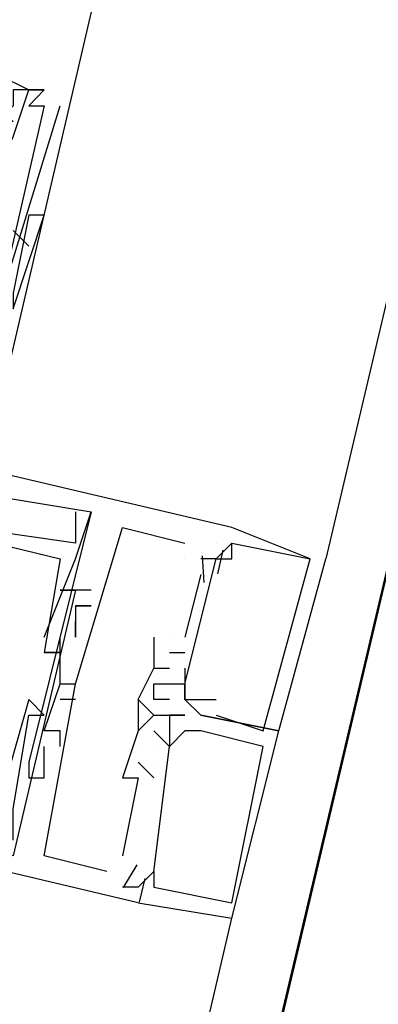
# Model space of a CAD drawing. Header units: feet. Extents: x -79 to 198, y -22 to 181.
# Tile 161 of 256: x 119.792 to 120.098, y 83.398 to 84.238. Entities that reach past the tile are written whole.
import ezdxf

# ---------------------------------------------------------------- set-up
doc = ezdxf.new("R2010")
doc.units = ezdxf.units.FT
doc.layers.add('A-LINEA', color=7, linetype='CONTINUOUS')

msp = doc.modelspace()

# ---------------------------------------------------------------- linework, layer by layer
at = {"layer": 'A-LINEA'}
for p, q in [((121.84, 91.1111), (114.56, 60.2978)), ((121.7067, 90.7911), (120.0533, 83.7778)), ((119.8533, 84.2444), (119.76, 83.8444)), ((119.8133, 84.1778), (119.7867, 84.1778)), ((119.8, 84.1778), (119.8, 84.1778)), ((119.8133, 84.1778), (119.8133, 84.1778)), ((119.8133, 84.1778), (119.8133, 84.1778)), ((119.8, 84.1644), (119.8, 84.1644)), ((119.8133, 84.1644), (119.8133, 84.1644)), ((119.8133, 84.1644), (119.8133, 84.1644)), ((119.8267, 84.1644), (119.8267, 84.1644)), ((119.8, 84.0711), (119.7867, 84.0044)), ((119.8, 84.0711), (119.7867, 84.0044)), ((119.7867, 84.0578), (119.8, 84.0444)), ((119.84, 83.8178), (119.84, 83.8178)), ((119.84, 83.8178), (119.84, 83.8178)), ((119.84, 83.8178), (119.84, 83.8178)), ((119.8533, 83.8178), (119.8533, 83.8178)), ((119.8533, 83.8178), (119.8533, 83.8178)), ((119.8533, 83.8178), (119.8533, 83.8178)), ((119.8533, 83.8178), (119.8533, 83.8178)), ((119.8533, 83.8178), (119.8533, 83.8178)), ((119.8533, 83.8178), (119.8533, 83.8178)), ((119.88, 83.8044), (119.88, 83.8044)), ((119.88, 83.8044), (119.88, 83.8044)), ((119.88, 83.8044), (119.88, 83.8044)), ((119.9733, 83.8044), (119.9733, 83.8044)), ((119.9733, 83.8044), (119.9733, 83.8044)), ((119.9733, 83.8044), (119.9733, 83.8044)), ((119.9733, 83.8044), (119.9733, 83.8044)), ((119.9733, 83.8044), (119.9733, 83.8044)), ((119.9733, 83.8044), (119.9733, 83.8044)), ((119.84, 83.7911), (119.84, 83.7911)), ((119.84, 83.7911), (119.84, 83.7911)), ((119.84, 83.7911), (119.84, 83.7911)), ((119.9333, 83.7911), (119.9333, 83.7911)), ((119.9333, 83.7911), (119.9333, 83.7911)), ((119.9333, 83.7911), (119.9333, 83.7911)), ((119.96, 83.7911), (119.96, 83.7911)), ((119.96, 83.7911), (119.96, 83.7911)), ((119.96, 83.7911), (119.96, 83.7911)), ((119.96, 83.7911), (119.96, 83.7911)), ((119.96, 83.7911), (119.96, 83.7911)), ((119.96, 83.7911), (119.96, 83.7911)), ((119.9733, 83.7911), (119.9733, 83.7911)), ((119.9733, 83.7911), (119.9733, 83.7911)), ((119.9733, 83.7911), (119.9733, 83.7911)), ((119.9733, 83.7911), (119.9733, 83.7911)), ((119.9733, 83.7911), (119.9733, 83.7911)), ((119.9733, 83.7911), (119.9733, 83.7911)), ((119.9733, 83.7911), (119.9733, 83.7911)), ((119.9733, 83.7911), (119.9733, 83.7911)), ((119.9733, 83.7911), (119.9733, 83.7911)), ((119.9733, 83.7911), (119.9733, 83.7911)), ((119.9733, 83.7911), (119.9733, 83.7911)), ((119.9733, 83.7911), (119.9733, 83.7911)), ((119.9657, 83.7851), (119.9609, 83.7651)), ((119.9657, 83.7851), (119.9609, 83.7651)), ((119.9657, 83.7851), (119.9609, 83.7651)), ((119.8267, 83.7778), (119.8267, 83.7778)), ((119.8267, 83.7778), (119.8267, 83.7778)), ((119.8267, 83.7778), (119.8267, 83.7778)), ((119.84, 83.7778), (119.84, 83.7778)), ((119.84, 83.7778), (119.84, 83.7778)), ((119.84, 83.7778), (119.84, 83.7778)), ((119.9333, 83.7778), (119.9333, 83.7778)), ((119.9333, 83.7778), (119.9333, 83.7778)), ((119.9333, 83.7778), (119.9333, 83.7778)), ((119.9467, 83.7778), (119.9467, 83.7778)), ((119.9467, 83.7778), (119.9467, 83.7778)), ((119.9467, 83.7778), (119.9467, 83.7778)), ((119.9467, 83.7778), (119.9467, 83.7778)), ((119.9467, 83.7778), (119.9467, 83.7778)), ((119.9467, 83.7778), (119.9467, 83.7778)), ((119.9479, 83.7803), (119.9495, 83.7576)), ((119.9479, 83.7803), (119.9495, 83.7576)), ((119.9479, 83.7803), (119.9495, 83.7576)), ((119.96, 83.7778), (119.96, 83.7778)), ((119.96, 83.7778), (119.96, 83.7778)), ((119.96, 83.7778), (119.96, 83.7778)), ((119.96, 83.7778), (119.96, 83.7778)), ((119.96, 83.7778), (119.96, 83.7778)), ((119.96, 83.7778), (119.96, 83.7778)), ((119.9733, 83.7778), (119.9733, 83.7778)), ((119.9733, 83.7778), (119.9733, 83.7778)), ((119.9733, 83.7778), (119.9733, 83.7778)), ((120.04, 83.7778), (120.04, 83.7778)), ((120.04, 83.7778), (120.04, 83.7778)), ((120.04, 83.7778), (120.04, 83.7778)), ((120.04, 83.7778), (120.04, 83.7778)), ((120.04, 83.7778), (120.04, 83.7778)), ((120.04, 83.7778), (120.04, 83.7778)), ((120.0533, 83.7778), (120.0533, 83.7778)), ((120.0533, 83.7778), (120.0533, 83.7778)), ((120.0533, 83.7778), (120.0533, 83.7778)), ((119.9467, 83.7644), (119.9333, 83.7111)), ((119.9467, 83.7644), (119.9333, 83.7111)), ((119.9467, 83.7644), (119.9333, 83.7111)), ((119.9467, 83.7644), (119.9467, 83.7644)), ((119.9467, 83.7644), (119.9467, 83.7644)), ((119.9467, 83.7644), (119.9467, 83.7644)), ((119.8267, 83.7511), (119.8267, 83.7511)), ((119.8267, 83.7511), (119.8267, 83.7511)), ((119.8267, 83.7511), (119.8267, 83.7511)), ((119.84, 83.7511), (119.84, 83.7511)), ((119.84, 83.7511), (119.84, 83.7511)), ((119.84, 83.7511), (119.84, 83.7511)), ((119.8533, 83.7511), (119.8533, 83.7511)), ((119.8533, 83.7511), (119.8533, 83.7511)), ((119.8533, 83.7511), (119.8533, 83.7511)), ((119.84, 83.7378), (119.84, 83.7378)), ((119.84, 83.7378), (119.84, 83.7378)), ((119.84, 83.7378), (119.84, 83.7378)), ((119.84, 83.7378), (119.84, 83.7378)), ((119.84, 83.7378), (119.84, 83.7378)), ((119.84, 83.7378), (119.84, 83.7378)), ((119.84, 83.7378), (119.84, 83.7378)), ((119.84, 83.7378), (119.84, 83.7378)), ((119.84, 83.7378), (119.84, 83.7378)), ((119.8533, 83.7378), (119.8533, 83.7378)), ((119.8533, 83.7378), (119.8533, 83.7378)), ((119.8533, 83.7378), (119.8533, 83.7378)), ((119.8533, 83.7378), (119.8533, 83.7378)), ((119.8533, 83.7378), (119.8533, 83.7378)), ((119.8533, 83.7378), (119.8533, 83.7378)), ((119.8533, 83.7378), (119.8533, 83.7378)), ((119.8533, 83.7378), (119.8533, 83.7378)), ((119.8533, 83.7378), (119.8533, 83.7378)), ((119.84, 83.7244), (119.84, 83.7244)), ((119.84, 83.7244), (119.84, 83.7244)), ((119.84, 83.7244), (119.84, 83.7244)), ((119.8133, 83.7111), (119.8133, 83.7111)), ((119.8133, 83.7111), (119.8133, 83.7111)), ((119.8133, 83.7111), (119.8133, 83.7111)), ((119.8267, 83.6711), (119.8267, 83.7111)), ((119.8267, 83.7111), (119.8267, 83.7111)), ((119.8267, 83.6711), (119.8267, 83.7111)), ((119.8267, 83.7111), (119.8267, 83.7111)), ((119.8267, 83.6711), (119.8267, 83.7111)), ((119.8267, 83.7111), (119.8267, 83.7111)), ((119.84, 83.7111), (119.84, 83.7111)), ((119.84, 83.7111), (119.84, 83.7111)), ((119.84, 83.7111), (119.84, 83.7111)), ((119.84, 83.7111), (119.84, 83.7111)), ((119.84, 83.7111), (119.84, 83.7111)), ((119.84, 83.7111), (119.84, 83.7111)), ((119.9067, 83.7111), (119.9067, 83.7111)), ((119.9067, 83.7111), (119.9067, 83.7111)), ((119.9067, 83.7111), (119.9067, 83.7111)), ((119.92, 83.7111), (119.92, 83.7111)), ((119.92, 83.7111), (119.92, 83.7111)), ((119.92, 83.7111), (119.92, 83.7111)), ((119.92, 83.7111), (119.92, 83.7111)), ((119.92, 83.7111), (119.92, 83.7111)), ((119.92, 83.7111), (119.92, 83.7111)), ((119.9333, 83.7111), (119.9333, 83.7111)), ((119.9333, 83.7111), (119.9333, 83.7111)), ((119.9333, 83.7111), (119.9333, 83.7111)), ((119.8133, 83.6978), (119.8133, 83.6978)), ((119.8133, 83.6978), (119.8133, 83.6978)), ((119.8133, 83.6978), (119.8133, 83.6978)), ((119.8133, 83.6978), (119.8133, 83.6978)), ((119.8133, 83.6978), (119.8133, 83.6978)), ((119.8133, 83.6978), (119.8133, 83.6978)), ((119.8267, 83.6978), (119.8267, 83.6978)), ((119.8267, 83.6978), (119.8267, 83.6978)), ((119.8267, 83.6978), (119.8267, 83.6978)), ((119.92, 83.6978), (119.9333, 83.6978)), ((119.92, 83.6978), (119.92, 83.6978)), ((119.92, 83.6978), (119.9333, 83.6978)), ((119.92, 83.6978), (119.92, 83.6978)), ((119.92, 83.6978), (119.9333, 83.6978)), ((119.92, 83.6978), (119.92, 83.6978)), ((119.9333, 83.6978), (119.9333, 83.6978)), ((119.9333, 83.6978), (119.9333, 83.6978)), ((119.9333, 83.6978), (119.9333, 83.6978)), ((119.9067, 83.6844), (119.9067, 83.6844)), ((119.9067, 83.6844), (119.9067, 83.6844)), ((119.9067, 83.6844), (119.9067, 83.6844)), ((119.9067, 83.6844), (119.9067, 83.6844)), ((119.9067, 83.6844), (119.9067, 83.6844)), ((119.9067, 83.6844), (119.9067, 83.6844)), ((119.92, 83.6844), (119.92, 83.6844)), ((119.92, 83.6844), (119.92, 83.6844)), ((119.92, 83.6844), (119.92, 83.6844)), ((119.92, 83.6844), (119.92, 83.6844)), ((119.92, 83.6844), (119.92, 83.6844)), ((119.92, 83.6844), (119.92, 83.6844)), ((119.9333, 83.6844), (119.9333, 83.6844)), ((119.9333, 83.6844), (119.9333, 83.6844)), ((119.9333, 83.6844), (119.9333, 83.6844)), ((119.8267, 83.6711), (119.8267, 83.6711)), ((119.8267, 83.6711), (119.8267, 83.6711)), ((119.8267, 83.6711), (119.8267, 83.6711)), ((119.8267, 83.6711), (119.8267, 83.6711)), ((119.8267, 83.6711), (119.8267, 83.6711)), ((119.8267, 83.6711), (119.8267, 83.6711)), ((119.84, 83.6711), (119.84, 83.6711)), ((119.84, 83.6711), (119.84, 83.6711)), ((119.84, 83.6711), (119.84, 83.6711)), ((119.84, 83.6711), (119.84, 83.6711)), ((119.84, 83.6711), (119.84, 83.6711)), ((119.84, 83.6711), (119.84, 83.6711)), ((119.9067, 83.6711), (119.9067, 83.6711)), ((119.9067, 83.6711), (119.9067, 83.6711)), ((119.9067, 83.6711), (119.9067, 83.6711)), ((119.92, 83.6711), (119.92, 83.6711)), ((119.92, 83.6711), (119.92, 83.6711)), ((119.92, 83.6711), (119.92, 83.6711)), ((119.92, 83.6711), (119.92, 83.6711)), ((119.92, 83.6711), (119.92, 83.6711)), ((119.92, 83.6711), (119.92, 83.6711)), ((119.9333, 83.6711), (119.9333, 83.6711)), ((119.9333, 83.6711), (119.9333, 83.6711)), ((119.9333, 83.6711), (119.9333, 83.6711)), ((119.9333, 83.6711), (119.9333, 83.6711)), ((119.9333, 83.6711), (119.9333, 83.6711)), ((119.9333, 83.6711), (119.9333, 83.6711)), ((119.9333, 83.6711), (119.9333, 83.6711)), ((119.9333, 83.6711), (119.9333, 83.6711)), ((119.9333, 83.6711), (119.9333, 83.6711)), ((119.8, 83.6578), (119.8, 83.6578)), ((119.8, 83.6578), (119.8, 83.6578)), ((119.8, 83.6578), (119.8, 83.6578)), ((119.84, 83.6578), (119.8267, 83.6578)), ((119.8267, 83.6578), (119.8267, 83.6578)), ((119.84, 83.6578), (119.8267, 83.6578)), ((119.8267, 83.6578), (119.8267, 83.6578)), ((119.84, 83.6578), (119.8267, 83.6578)), ((119.8267, 83.6578), (119.8267, 83.6578)), ((119.84, 83.6578), (119.84, 83.6578)), ((119.84, 83.6578), (119.84, 83.6578)), ((119.84, 83.6578), (119.84, 83.6578)), ((119.8933, 83.6578), (119.8933, 83.6578)), ((119.8933, 83.6578), (119.8933, 83.6578)), ((119.8933, 83.6578), (119.8933, 83.6578)), ((119.8933, 83.6578), (119.8933, 83.6578)), ((119.8933, 83.6578), (119.8933, 83.6578)), ((119.8933, 83.6578), (119.8933, 83.6578)), ((119.9067, 83.6578), (119.9067, 83.6578)), ((119.9067, 83.6578), (119.9067, 83.6578)), ((119.9067, 83.6578), (119.9067, 83.6578)), ((119.92, 83.6578), (119.92, 83.6578)), ((119.92, 83.6578), (119.92, 83.6578)), ((119.92, 83.6578), (119.92, 83.6578)), ((119.9333, 83.6578), (119.96, 83.6578)), ((119.9333, 83.6578), (119.9333, 83.6578)), ((119.9333, 83.6578), (119.9333, 83.6578)), ((119.9333, 83.6578), (119.9333, 83.6578)), ((119.9333, 83.6578), (119.96, 83.6578)), ((119.9333, 83.6578), (119.9333, 83.6578)), ((119.9333, 83.6578), (119.9333, 83.6578)), ((119.9333, 83.6578), (119.9333, 83.6578)), ((119.9333, 83.6578), (119.96, 83.6578)), ((119.9333, 83.6578), (119.9333, 83.6578)), ((119.9333, 83.6578), (119.9333, 83.6578)), ((119.9333, 83.6578), (119.9333, 83.6578)), ((119.96, 83.6578), (119.96, 83.6578)), ((119.96, 83.6578), (119.96, 83.6578)), ((119.96, 83.6578), (119.96, 83.6578)), ((119.8933, 83.4844), (119.2133, 83.6444)), ((119.8933, 83.4844), (119.2133, 83.6444)), ((119.8933, 83.4844), (119.2133, 83.6444)), ((119.8, 83.6444), (119.8, 83.6444)), ((119.8, 83.6444), (119.8, 83.6444)), ((119.8, 83.6444), (119.8, 83.6444)), ((119.8133, 83.6444), (119.8133, 83.6444)), ((119.8133, 83.6444), (119.8133, 83.6444)), ((119.8133, 83.6444), (119.8133, 83.6444)), ((119.9067, 83.6444), (119.9067, 83.6444)), ((119.9067, 83.6444), (119.9067, 83.6444)), ((119.9067, 83.6444), (119.9067, 83.6444)), ((119.9067, 83.6444), (119.9067, 83.6444)), ((119.9067, 83.6444), (119.9067, 83.6444)), ((119.9067, 83.6444), (119.9067, 83.6444)), ((119.9067, 83.6444), (119.9067, 83.6444)), ((119.9067, 83.6444), (119.9067, 83.6444)), ((119.9067, 83.6444), (119.9067, 83.6444)), ((119.92, 83.6444), (119.9333, 83.6444)), ((119.92, 83.6444), (119.92, 83.6444)), ((119.92, 83.6444), (119.9333, 83.6444)), ((119.92, 83.6444), (119.92, 83.6444)), ((119.92, 83.6444), (119.9333, 83.6444)), ((119.92, 83.6444), (119.92, 83.6444)), ((119.9333, 83.6444), (119.92, 83.6444)), ((119.92, 83.6444), (119.92, 83.6444)), ((119.92, 83.6444), (119.92, 83.6444)), ((119.9333, 83.6444), (119.92, 83.6444)), ((119.92, 83.6444), (119.92, 83.6444)), ((119.92, 83.6444), (119.92, 83.6444)), ((119.9333, 83.6444), (119.92, 83.6444)), ((119.92, 83.6444), (119.92, 83.6444)), ((119.92, 83.6444), (119.92, 83.6444)), ((119.9333, 83.6444), (119.9333, 83.6444)), ((119.9333, 83.6444), (119.9333, 83.6444)), ((119.9333, 83.6444), (119.9333, 83.6444)), ((119.9333, 83.6444), (119.9333, 83.6444)), ((119.9333, 83.6444), (119.9333, 83.6444)), ((119.9333, 83.6444), (119.9333, 83.6444)), ((119.9467, 83.6444), (119.9467, 83.6444)), ((119.9467, 83.6444), (119.9467, 83.6444)), ((119.9467, 83.6444), (119.9467, 83.6444)), ((119.9467, 83.6444), (119.9467, 83.6444)), ((119.9467, 83.6444), (119.9467, 83.6444)), ((119.9467, 83.6444), (119.9467, 83.6444)), ((119.96, 83.6444), (119.96, 83.6444)), ((119.96, 83.6444), (119.96, 83.6444)), ((119.96, 83.6444), (119.96, 83.6444)), ((120.0133, 83.6444), (120.0133, 83.6444)), ((119.8133, 83.6311), (119.8133, 83.6311)), ((119.8133, 83.6311), (119.8133, 83.6311)), ((119.8133, 83.6311), (119.8133, 83.6311)), ((119.8267, 83.6311), (119.8267, 83.6311)), ((119.8267, 83.6311), (119.8267, 83.6311)), ((119.8267, 83.6311), (119.8267, 83.6311)), ((119.8933, 83.6311), (119.88, 83.5911)), ((119.8933, 83.6311), (119.88, 83.5911)), ((119.8933, 83.6311), (119.88, 83.5911)), ((119.8933, 83.6311), (119.8933, 83.6311)), ((119.8933, 83.6311), (119.8933, 83.6311)), ((119.8933, 83.6311), (119.8933, 83.6311)), ((119.8933, 83.6311), (119.8933, 83.6311)), ((119.8933, 83.6311), (119.8933, 83.6311)), ((119.8933, 83.6311), (119.8933, 83.6311)), ((119.8933, 83.6311), (119.8933, 83.6311)), ((119.8933, 83.6311), (119.8933, 83.6311)), ((119.8933, 83.6311), (119.8933, 83.6311)), ((119.8933, 83.6311), (119.8933, 83.6311)), ((119.8933, 83.6311), (119.8933, 83.6311)), ((119.8933, 83.6311), (119.8933, 83.6311)), ((119.9067, 83.6311), (119.9067, 83.6311)), ((119.9067, 83.6311), (119.9067, 83.6311)), ((119.9067, 83.6311), (119.9067, 83.6311)), ((119.92, 83.6311), (119.92, 83.6311)), ((119.92, 83.6311), (119.92, 83.6311)), ((119.92, 83.6311), (119.92, 83.6311)), ((119.9467, 83.6311), (119.9333, 83.6311)), ((119.9333, 83.6311), (119.9333, 83.6311)), ((119.9333, 83.6311), (119.9333, 83.6311)), ((119.9467, 83.6311), (119.9333, 83.6311)), ((119.9333, 83.6311), (119.9333, 83.6311)), ((119.9333, 83.6311), (119.9333, 83.6311)), ((119.9467, 83.6311), (119.9333, 83.6311)), ((119.9333, 83.6311), (119.9333, 83.6311)), ((119.9333, 83.6311), (119.9333, 83.6311)), ((119.9467, 83.6311), (119.9467, 83.6311)), ((119.9467, 83.6311), (119.9467, 83.6311)), ((119.9467, 83.6311), (119.9467, 83.6311)), ((119.9467, 83.6311), (119.9467, 83.6311)), ((119.9467, 83.6311), (119.9467, 83.6311)), ((119.9467, 83.6311), (119.9467, 83.6311)), ((120, 83.6311), (120, 83.6311)), ((120, 83.6311), (120, 83.6311)), ((120, 83.6311), (120, 83.6311)), ((120.0133, 83.6311), (120.0133, 83.6311)), ((120.0133, 83.6311), (120.0133, 83.6311)), ((120.0133, 83.6311), (120.0133, 83.6311)), ((120.0133, 83.6311), (120.0133, 83.6311)), ((120.0133, 83.6311), (120.0133, 83.6311)), ((120.0133, 83.6311), (120.0133, 83.6311)), ((119.8133, 83.5911), (119.8133, 83.6178)), ((119.8133, 83.6178), (119.8133, 83.6178)), ((119.8133, 83.5911), (119.8133, 83.6178)), ((119.8133, 83.6178), (119.8133, 83.6178)), ((119.8133, 83.5911), (119.8133, 83.6178)), ((119.8133, 83.6178), (119.8133, 83.6178)), ((119.8267, 83.6178), (119.8267, 83.6178)), ((119.8267, 83.6178), (119.8267, 83.6178)), ((119.8267, 83.6178), (119.8267, 83.6178)), ((119.8933, 83.6178), (119.8933, 83.6178)), ((119.8933, 83.6178), (119.8933, 83.6178)), ((119.8933, 83.6178), (119.8933, 83.6178)), ((119.8933, 83.6178), (119.8933, 83.6178)), ((119.8933, 83.6178), (119.8933, 83.6178)), ((119.8933, 83.6178), (119.8933, 83.6178)), ((119.8933, 83.6178), (119.8933, 83.6178)), ((119.8933, 83.6178), (119.8933, 83.6178)), ((119.8933, 83.6178), (119.8933, 83.6178)), ((119.8933, 83.6178), (119.8933, 83.6178)), ((119.8933, 83.6178), (119.8933, 83.6178)), ((119.8933, 83.6178), (119.8933, 83.6178)), ((119.9067, 83.5111), (119.92, 83.6178)), ((119.9067, 83.6178), (119.9067, 83.6178)), ((119.9067, 83.6178), (119.9067, 83.6178)), ((119.9067, 83.6178), (119.9067, 83.6178)), ((119.9067, 83.6178), (119.9067, 83.6178)), ((119.9067, 83.5111), (119.92, 83.6178)), ((119.9067, 83.6178), (119.9067, 83.6178)), ((119.9067, 83.6178), (119.9067, 83.6178)), ((119.9067, 83.6178), (119.9067, 83.6178)), ((119.9067, 83.6178), (119.9067, 83.6178)), ((119.9067, 83.5111), (119.92, 83.6178)), ((119.9067, 83.6178), (119.9067, 83.6178)), ((119.9067, 83.6178), (119.9067, 83.6178)), ((119.9067, 83.6178), (119.9067, 83.6178)), ((119.9067, 83.6178), (119.9067, 83.6178)), ((119.92, 83.6178), (119.92, 83.6178)), ((119.92, 83.6178), (119.92, 83.6178)), ((119.92, 83.6178), (119.92, 83.6178)), ((119.92, 83.6178), (119.92, 83.6178)), ((119.92, 83.6178), (119.92, 83.6178)), ((119.92, 83.6178), (119.92, 83.6178)), ((120, 83.6178), (120, 83.6178)), ((120, 83.6178), (120, 83.6178)), ((120, 83.6178), (120, 83.6178)), ((120.0133, 83.6178), (120.0133, 83.6178)), ((119.8, 83.6044), (119.8, 83.6044)), ((119.8, 83.6044), (119.8, 83.6044)), ((119.8, 83.6044), (119.8, 83.6044)), ((119.8, 83.6044), (119.8, 83.6044)), ((119.8, 83.6044), (119.8, 83.6044)), ((119.8, 83.6044), (119.8, 83.6044)), ((119.8133, 83.6044), (119.8133, 83.6044)), ((119.8133, 83.6044), (119.8133, 83.6044)), ((119.8133, 83.6044), (119.8133, 83.6044)), ((119.9067, 83.5911), (119.8933, 83.6044)), ((119.8933, 83.6044), (119.8933, 83.6044)), ((119.9067, 83.5911), (119.8933, 83.6044)), ((119.8933, 83.6044), (119.8933, 83.6044)), ((119.9067, 83.5911), (119.8933, 83.6044)), ((119.8933, 83.6044), (119.8933, 83.6044)), ((119.9067, 83.6044), (119.9067, 83.6044)), ((119.9067, 83.6044), (119.9067, 83.6044)), ((119.9067, 83.6044), (119.9067, 83.6044)), ((119.9067, 83.6044), (119.9067, 83.6044)), ((119.9067, 83.6044), (119.9067, 83.6044)), ((119.9067, 83.6044), (119.9067, 83.6044)), ((119.8, 83.5911), (119.8, 83.5911)), ((119.8, 83.5911), (119.8, 83.5911)), ((119.8, 83.5911), (119.8, 83.5911)), ((119.8, 83.5911), (119.8, 83.5911)), ((119.8, 83.5911), (119.8, 83.5911)), ((119.8, 83.5911), (119.8, 83.5911)), ((119.8133, 83.5911), (119.8133, 83.5911)), ((119.8133, 83.5911), (119.8133, 83.5911)), ((119.8133, 83.5911), (119.8133, 83.5911)), ((119.8133, 83.5911), (119.8133, 83.5911)), ((119.8133, 83.5911), (119.8133, 83.5911)), ((119.8133, 83.5911), (119.8133, 83.5911)), ((119.88, 83.5911), (119.88, 83.5911)), ((119.88, 83.5911), (119.88, 83.5911)), ((119.88, 83.5911), (119.88, 83.5911)), ((119.88, 83.5911), (119.88, 83.5911)), ((119.88, 83.5911), (119.88, 83.5911)), ((119.88, 83.5911), (119.88, 83.5911)), ((119.8933, 83.5911), (119.8933, 83.5911)), ((119.8933, 83.5911), (119.8933, 83.5911)), ((119.8933, 83.5911), (119.8933, 83.5911)), ((119.8933, 83.5911), (119.8933, 83.5911)), ((119.8933, 83.5911), (119.8933, 83.5911)), ((119.8933, 83.5911), (119.8933, 83.5911)), ((119.9067, 83.5911), (119.9067, 83.5911)), ((119.9067, 83.5911), (119.9067, 83.5911)), ((119.9067, 83.5911), (119.9067, 83.5911)), ((119.8133, 83.5244), (119.8133, 83.5244)), ((119.8133, 83.5244), (119.8133, 83.5244)), ((119.8133, 83.5244), (119.8133, 83.5244)), ((119.88, 83.5244), (119.88, 83.5244)), ((119.88, 83.5244), (119.88, 83.5244)), ((119.88, 83.5244), (119.88, 83.5244)), ((119.8921, 83.5168), (119.8806, 83.4973)), ((119.8921, 83.5168), (119.8806, 83.4973)), ((119.8921, 83.5168), (119.8806, 83.4973)), ((119.8667, 83.5111), (119.8667, 83.5111)), ((119.8667, 83.5111), (119.8667, 83.5111)), ((119.8667, 83.5111), (119.8667, 83.5111)), ((119.8933, 83.5111), (119.8933, 83.5111)), ((119.8933, 83.5111), (119.8933, 83.5111)), ((119.8933, 83.5111), (119.8933, 83.5111)), ((119.8933, 83.5111), (119.8933, 83.5111)), ((119.8933, 83.5111), (119.8933, 83.5111)), ((119.8933, 83.5111), (119.8933, 83.5111)), ((119.899, 83.5051), (119.8943, 83.485)), ((119.899, 83.5051), (119.8943, 83.485)), ((119.899, 83.5051), (119.8943, 83.485)), ((119.9067, 83.5111), (119.9067, 83.5111)), ((119.9067, 83.5111), (119.9067, 83.5111)), ((119.9067, 83.5111), (119.9067, 83.5111)), ((119.9067, 83.5111), (119.9067, 83.5111)), ((119.9067, 83.5111), (119.9067, 83.5111)), ((119.9067, 83.5111), (119.9067, 83.5111)), ((119.8933, 83.4978), (119.88, 83.4978)), ((119.88, 83.4978), (119.88, 83.4978)), ((119.8933, 83.4978), (119.88, 83.4978)), ((119.88, 83.4978), (119.88, 83.4978)), ((119.8933, 83.4978), (119.88, 83.4978)), ((119.88, 83.4978), (119.88, 83.4978)), ((119.8933, 83.4978), (119.8933, 83.4978)), ((119.8933, 83.4978), (119.8933, 83.4978)), ((119.8933, 83.4978), (119.8933, 83.4978)), ((119.8933, 83.4978), (119.8933, 83.4978)), ((119.8933, 83.4978), (119.8933, 83.4978)), ((119.8933, 83.4978), (119.8933, 83.4978)), ((119.9067, 83.4978), (119.9067, 83.4978)), ((119.9067, 83.4978), (119.9067, 83.4978)), ((119.9067, 83.4978), (119.9067, 83.4978)), ((119.8933, 83.4844), (119.8933, 83.4844)), ((119.8933, 83.4844), (119.8933, 83.4844)), ((119.8933, 83.4844), (119.8933, 83.4844)), ((119.8933, 83.4844), (119.8933, 83.4844)), ((119.8933, 83.4844), (119.8933, 83.4844)), ((119.8933, 83.4844), (119.8933, 83.4844)), ((119.9733, 83.4844), (119.9733, 83.4844)), ((119.9733, 83.4844), (119.9733, 83.4844)), ((119.9733, 83.4844), (119.9733, 83.4844)), ((118.32, 76.4578), (119.9733, 83.4711)), ((119.9733, 83.4711), (119.9733, 83.4711)), ((119.9733, 83.4711), (119.9733, 83.4711)), ((119.9733, 83.4711), (119.9733, 83.4711))]:
    msp.add_line(p, q, dxfattribs=at)
for points in [[(135.8933, 108.7111), (131.36, 89.5511), (124.5867, 91.1511), (124.44, 90.4978), (121.84, 91.1111), (121.3333, 88.9644), (118.2, 75.6978), (129.9467, 72.9244)], [(119.7733, 84.1778), (119.7733, 84.1911), (119.8, 84.1778), (119.7867, 84.1778), (119.7867, 84.1644), (119.7733, 84.1511), (119.7867, 84.1511), (119.7733, 84.1511), (119.7733, 84.1378), (119.76, 84.1244), (119.72, 84.1244)], [(119.7733, 84.1111), (119.7867, 84.1378), (119.7867, 84.1378), (119.8, 84.1778), (119.8133, 84.1778), (119.8, 84.1644), (119.8133, 84.1644), (119.7733, 83.9911), (119.76, 84.0044), (119.76, 83.9644), (119.7467, 83.9644), (119.7333, 83.9644), (119.7333, 83.9778), (119.6667, 83.9911), (119.6667, 83.9778), (119.6533, 83.9911), (119.64, 83.9911), (119.6533, 84.0311), (119.64, 84.0311)], [(119.76, 83.9378), (119.7733, 83.9911), (119.8267, 84.1644)], [(119.7867, 84.0044), (119.7867, 84.0044), (119.7867, 83.9911), (119.8133, 84.0711), (119.8, 84.0711), (119.8, 84.0711)], [(119.9733, 83.8044), (119.2933, 83.9644), (119.2533, 83.8044), (119.28, 83.8044), (119.2533, 83.7244), (119.28, 83.7111), (119.28, 83.7244), (119.28, 83.7244)], [(119.9733, 83.8044), (119.2933, 83.9644), (119.2533, 83.8044), (119.28, 83.8044), (119.2533, 83.7244), (119.28, 83.7111), (119.28, 83.7244), (119.28, 83.7244)], [(119.9733, 83.8044), (119.2933, 83.9644), (119.2533, 83.8044), (119.28, 83.8044), (119.2533, 83.7244), (119.28, 83.7111), (119.28, 83.7244), (119.28, 83.7244)], [(119.3067, 83.8178), (119.3333, 83.8978), (119.8267, 83.7778), (119.8133, 83.6978), (119.8133, 83.6978), (119.8267, 83.6978), (119.8133, 83.6978)], [(119.3067, 83.8178), (119.3333, 83.8978), (119.8267, 83.7778), (119.8133, 83.6978), (119.8133, 83.6978), (119.8267, 83.6978), (119.8133, 83.6978)], [(119.3067, 83.8178), (119.3333, 83.8978), (119.8267, 83.7778), (119.8133, 83.6978), (119.8133, 83.6978), (119.8267, 83.6978), (119.8133, 83.6978)], [(119.84, 83.8178), (119.84, 83.7911), (119.7467, 83.8044), (119.7467, 83.8178), (119.76, 83.8311)], [(119.84, 83.8178), (119.84, 83.7911), (119.7467, 83.8044), (119.7467, 83.8178), (119.76, 83.8311)], [(119.84, 83.8178), (119.84, 83.7911), (119.7467, 83.8044), (119.7467, 83.8178), (119.76, 83.8311)], [(119.7733, 83.8311), (119.8533, 83.8178), (119.8, 83.6044), (119.8, 83.5911), (119.8133, 83.5911), (119.8133, 83.6044)], [(119.7733, 83.8311), (119.8533, 83.8178), (119.8, 83.6044), (119.8, 83.5911), (119.8133, 83.5911), (119.8133, 83.6044)], [(119.7733, 83.8311), (119.8533, 83.8178), (119.8, 83.6044), (119.8, 83.5911), (119.8133, 83.5911), (119.8133, 83.6044)], [(119.8133, 83.7111), (119.84, 83.7778), (119.8533, 83.8178)], [(119.8133, 83.7111), (119.84, 83.7778), (119.8533, 83.8178)], [(119.8133, 83.7111), (119.84, 83.7778), (119.8533, 83.8178)], [(119.8267, 83.6178), (119.8267, 83.6311), (119.8133, 83.6311), (119.8267, 83.6711), (119.84, 83.6711), (119.88, 83.8044), (119.9333, 83.7911)], [(119.8267, 83.6178), (119.8267, 83.6311), (119.8133, 83.6311), (119.8267, 83.6711), (119.84, 83.6711), (119.88, 83.8044), (119.9333, 83.7911)], [(119.8267, 83.6178), (119.8267, 83.6311), (119.8133, 83.6311), (119.8267, 83.6711), (119.84, 83.6711), (119.88, 83.8044), (119.9333, 83.7911)], [(119.9733, 83.7911), (119.96, 83.7778), (119.9733, 83.7778), (119.9733, 83.7911), (120.04, 83.7778), (120.04, 83.7778), (119.9733, 83.8044)], [(119.9733, 83.7911), (119.96, 83.7778), (119.9733, 83.7778), (119.9733, 83.7911), (120.04, 83.7778), (120.04, 83.7778), (119.9733, 83.8044)], [(119.9733, 83.7911), (119.96, 83.7778), (119.9733, 83.7778), (119.9733, 83.7911), (120.04, 83.7778), (120.04, 83.7778), (119.9733, 83.8044)], [(119.7867, 83.5378), (119.7867, 83.5644), (119.8, 83.6444), (119.8133, 83.6444), (119.8, 83.6578), (119.8, 83.6578), (119.7733, 83.5644), (119.28, 83.6844), (119.3067, 83.7778)], [(119.7867, 83.5378), (119.7867, 83.5644), (119.8, 83.6444), (119.8133, 83.6444), (119.8, 83.6578), (119.8, 83.6578), (119.7733, 83.5644), (119.28, 83.6844), (119.3067, 83.7778)], [(119.7867, 83.5378), (119.7867, 83.5644), (119.8, 83.6444), (119.8133, 83.6444), (119.8, 83.6578), (119.8, 83.6578), (119.7733, 83.5644), (119.28, 83.6844), (119.3067, 83.7778)], [(119.9333, 83.6844), (119.9333, 83.6711), (119.96, 83.7778), (119.9467, 83.7778)], [(119.9333, 83.6578), (119.9467, 83.6444), (120.0133, 83.6311), (120.0533, 83.7778)], [(119.9333, 83.6844), (119.9333, 83.6711), (119.96, 83.7778), (119.9467, 83.7778)], [(119.9333, 83.6578), (119.9467, 83.6444), (120.0133, 83.6311), (120.0533, 83.7778)], [(119.9333, 83.6844), (119.9333, 83.6711), (119.96, 83.7778), (119.9467, 83.7778)], [(119.9333, 83.6578), (119.9467, 83.6444), (120.0133, 83.6311), (120.0533, 83.7778)], [(119.96, 83.6444), (119.96, 83.6444), (119.96, 83.6444), (119.96, 83.6444), (120, 83.6311), (120, 83.6311), (120.04, 83.7778), (120.04, 83.7778)], [(119.96, 83.6444), (119.96, 83.6444), (119.96, 83.6444), (119.96, 83.6444), (120, 83.6311), (120, 83.6311), (120.04, 83.7778), (120.04, 83.7778)], [(119.96, 83.6444), (119.96, 83.6444), (119.96, 83.6444), (119.96, 83.6444), (120, 83.6311), (120, 83.6311), (120.04, 83.7778), (120.04, 83.7778)], [(119.8533, 83.7511), (119.8267, 83.7511), (119.84, 83.7511), (119.7867, 83.5244), (119.7067, 83.5511)], [(119.8533, 83.7511), (119.8267, 83.7511), (119.84, 83.7511), (119.7867, 83.5244), (119.7067, 83.5511)], [(119.8533, 83.7511), (119.8267, 83.7511), (119.84, 83.7511), (119.7867, 83.5244), (119.7067, 83.5511)], [(119.84, 83.7378), (119.8533, 83.7378), (119.84, 83.7378), (119.84, 83.7111), (119.84, 83.7244)], [(119.84, 83.7378), (119.8533, 83.7378), (119.84, 83.7378), (119.84, 83.7111), (119.84, 83.7244)], [(119.84, 83.7378), (119.8533, 83.7378), (119.84, 83.7378), (119.84, 83.7111), (119.84, 83.7244)], [(119.9067, 83.7111), (119.9067, 83.6844), (119.92, 83.6844)], [(119.9067, 83.7111), (119.9067, 83.6844), (119.92, 83.6844)], [(119.9067, 83.7111), (119.9067, 83.6844), (119.92, 83.6844)], [(119.9067, 83.6444), (119.8933, 83.6578), (119.9067, 83.6844), (119.9067, 83.6844), (119.9067, 83.6844), (119.9067, 83.6844), (119.9067, 83.6844)], [(119.9067, 83.6444), (119.8933, 83.6578), (119.9067, 83.6844), (119.9067, 83.6844), (119.9067, 83.6844), (119.9067, 83.6844), (119.9067, 83.6844)], [(119.9067, 83.6444), (119.8933, 83.6578), (119.9067, 83.6844), (119.9067, 83.6844), (119.9067, 83.6844), (119.9067, 83.6844), (119.9067, 83.6844)], [(119.8667, 83.5111), (119.8133, 83.5244), (119.84, 83.6711)], [(119.8667, 83.5111), (119.8133, 83.5244), (119.84, 83.6711)], [(119.8667, 83.5111), (119.8133, 83.5244), (119.84, 83.6711)], [(119.92, 83.6578), (119.9067, 83.6578), (119.9067, 83.6711), (119.9333, 83.6711), (119.9333, 83.6578), (119.9333, 83.6578), (119.9333, 83.6711), (119.9333, 83.6711), (119.9333, 83.6711)], [(119.92, 83.6578), (119.9067, 83.6578), (119.9067, 83.6711), (119.9333, 83.6711), (119.9333, 83.6578), (119.9333, 83.6578), (119.9333, 83.6711), (119.9333, 83.6711), (119.9333, 83.6711)], [(119.92, 83.6578), (119.9067, 83.6578), (119.9067, 83.6711), (119.9333, 83.6711), (119.9333, 83.6578), (119.9333, 83.6578), (119.9333, 83.6711), (119.9333, 83.6711), (119.9333, 83.6711)], [(119.9067, 83.6444), (119.8933, 83.6578), (119.8933, 83.6311)], [(119.9067, 83.6444), (119.8933, 83.6578), (119.8933, 83.6311)], [(119.9067, 83.6444), (119.8933, 83.6578), (119.8933, 83.6311)], [(119.8933, 83.6311), (119.9067, 83.6444), (119.92, 83.6444), (119.92, 83.6178), (119.9067, 83.6311)], [(119.8933, 83.4844), (119.9733, 83.4711), (119.9733, 83.4711), (120.0133, 83.6311), (119.9467, 83.6444)], [(119.8933, 83.6311), (119.9067, 83.6444), (119.92, 83.6444), (119.92, 83.6178), (119.9067, 83.6311)], [(119.8933, 83.4844), (119.9733, 83.4711), (119.9733, 83.4711), (120.0133, 83.6311), (119.9467, 83.6444)], [(119.8933, 83.6311), (119.9067, 83.6444), (119.92, 83.6444), (119.92, 83.6178), (119.9067, 83.6311)], [(119.8933, 83.4844), (119.9733, 83.4711), (119.9733, 83.4711), (120.0133, 83.6311), (119.9467, 83.6444)], [(119.8933, 83.4978), (119.9067, 83.5111), (119.9067, 83.4978), (119.9733, 83.4844), (119.9733, 83.4844), (120, 83.6178), (120, 83.6178), (119.9467, 83.6311), (119.9467, 83.6311), (119.9467, 83.6311), (119.9467, 83.6311), (119.9333, 83.6311), (119.9333, 83.6311)], [(119.8933, 83.4978), (119.9067, 83.5111), (119.9067, 83.4978), (119.9733, 83.4844), (119.9733, 83.4844), (120, 83.6178), (120, 83.6178), (119.9467, 83.6311), (119.9467, 83.6311), (119.9467, 83.6311), (119.9467, 83.6311), (119.9333, 83.6311), (119.9333, 83.6311)], [(119.8933, 83.4978), (119.9067, 83.5111), (119.9067, 83.4978), (119.9733, 83.4844), (119.9733, 83.4844), (120, 83.6178), (120, 83.6178), (119.9467, 83.6311), (119.9467, 83.6311), (119.9467, 83.6311), (119.9467, 83.6311), (119.9333, 83.6311), (119.9333, 83.6311)], [(119.9333, 83.6311), (119.92, 83.6178), (119.92, 83.6178), (119.92, 83.6178), (119.92, 83.6178)], [(119.9333, 83.6311), (119.92, 83.6178), (119.92, 83.6178), (119.92, 83.6178), (119.92, 83.6178)], [(119.9333, 83.6311), (119.92, 83.6178), (119.92, 83.6178), (119.92, 83.6178), (119.92, 83.6178)], [(119.88, 83.5911), (119.8933, 83.5911), (119.88, 83.5244)], [(119.88, 83.5911), (119.8933, 83.5911), (119.88, 83.5244)], [(119.88, 83.5911), (119.8933, 83.5911), (119.88, 83.5244)]]:
    msp.add_lwpolyline(points, dxfattribs=at)
msp.add_lwpolyline([(119.8933, 83.6178), (119.8933, 83.6178), (119.8933, 83.6178), (119.8933, 83.6178)], close=True, dxfattribs=at)
msp.add_lwpolyline([(119.8933, 83.6178), (119.8933, 83.6178), (119.8933, 83.6178), (119.8933, 83.6178)], close=True, dxfattribs=at)
msp.add_lwpolyline([(119.8933, 83.6178), (119.8933, 83.6178), (119.8933, 83.6178), (119.8933, 83.6178)], close=True, dxfattribs=at)

doc.saveas('drawing.dxf')
